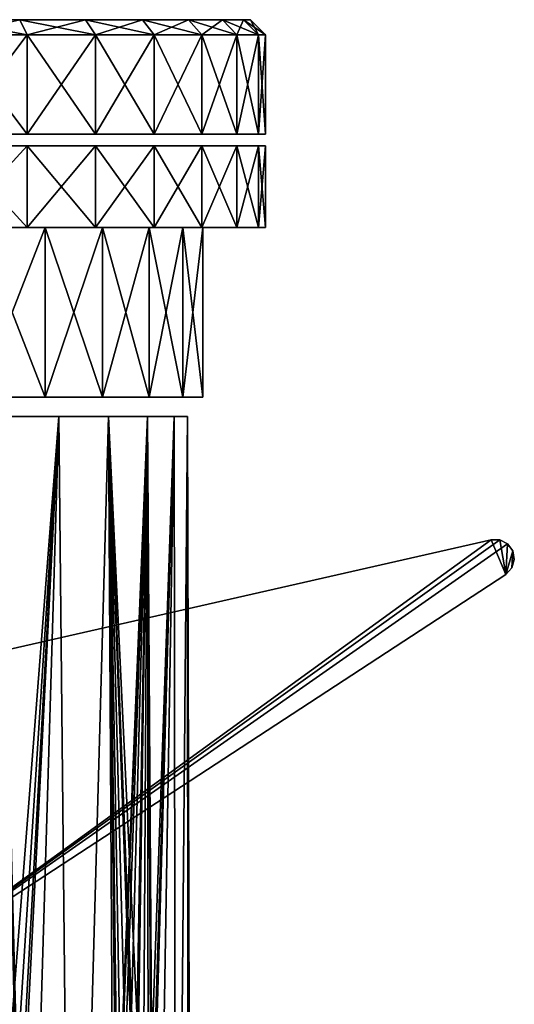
# Model space of a CAD drawing. Header units: millimetres. Extents: x -38 to 38, y -25 to 64.3.
# Tile 18 of 18: x 12.1 to 38, y 12.7 to 64.3. Entities that reach past the tile are written whole.
import ezdxf

# ---------------------------------------------------------------- set-up
doc = ezdxf.new("R2010")
doc.units = ezdxf.units.MM
doc.header["$LTSCALE"] = 41.718519
for name, color, linetype in [('2', 7, 'CONTINUOUS'), ('34', 7, 'CONTINUOUS'), ('35', 7, 'CONTINUOUS'), ('44', 7, 'CONTINUOUS'), ('45', 7, 'CONTINUOUS'), ('47', 7, 'CONTINUOUS'), ('49', 7, 'CONTINUOUS'), ('50', 7, 'CONTINUOUS'), ('51', 7, 'CONTINUOUS'), ('52', 7, 'CONTINUOUS'), ('53', 7, 'CONTINUOUS'), ('54', 7, 'CONTINUOUS'), ('55', 7, 'CONTINUOUS'), ('56', 7, 'CONTINUOUS')]:
    doc.layers.add(name, color=color, linetype=linetype)

msp = doc.modelspace()

# ---------------------------------------------------------------- linework, layer by layer
at = {"layer": '2', "color": 32, "linetype": 'Continuous', "true_color": 0xd1691f}
for points in [[(11.989, 4.238, 17.241), (12.101, 3.55, 17.163), (11.055, 43.5, 17.855), (11.989, 4.238, 17.241)], [(11.055, 43.5, 17.855), (12.101, 3.55, 17.163), (14.148, 43.5, 15.519), (11.055, 43.5, 17.855)], [(14.148, 43.5, -15.519), (11.176, 5.213, -17.779), (11.055, 43.5, -17.855), (14.148, 43.5, -15.519)], [(11.666, 4.822, -17.461), (11.176, 5.213, -17.779), (14.148, 43.5, -15.519), (11.666, 4.822, -17.461)], [(11.989, 4.238, -17.241), (11.666, 4.822, -17.461), (14.148, 43.5, -15.519), (11.989, 4.238, -17.241)], [(12.101, 3.55, -17.163), (11.989, 4.238, -17.241), (14.148, 43.5, -15.519), (12.101, 3.55, -17.163)], [(12.101, 3.55, 17.163), (14.849, -25, 14.849), (14.148, 43.5, 15.519), (12.101, 3.55, 17.163)], [(12.101, -25, -17.163), (12.101, 3.55, -17.163), (14.148, 43.5, -15.519), (12.101, -25, -17.163)], [(14.849, -25, -14.849), (12.101, -25, -17.163), (14.148, 43.5, -15.519), (14.849, -25, -14.849)], [(14.148, 43.5, 15.519), (14.849, -25, 14.849), (16.758, 43.5, 12.655), (14.148, 43.5, 15.519)], [(16.758, 43.5, -12.655), (14.849, -25, -14.849), (14.148, 43.5, -15.519), (16.758, 43.5, -12.655)], [(14.849, -25, 14.849), (17.163, -25, 12.101), (16.758, 43.5, 12.655), (14.849, -25, 14.849)], [(17.163, 3.55, -12.101), (14.849, -25, -14.849), (16.758, 43.5, -12.655), (17.163, 3.55, -12.101)], [(18.236, 5.35, 10.413), (18.568, 5.213, 9.81), (16.758, 43.5, 12.655), (18.236, 5.35, 10.413)], [(16.758, 43.5, 12.655), (18.568, 5.213, 9.81), (18.798, 43.5, 9.36), (16.758, 43.5, 12.655)], [(18.187, 5.35, 10.5), (18.236, 5.35, 10.413), (16.758, 43.5, 12.655), (18.187, 5.35, 10.5)], [(18.136, 5.35, 10.586), (18.187, 5.35, 10.5), (16.758, 43.5, 12.655), (18.136, 5.35, 10.586)], [(17.779, 5.213, 11.176), (18.136, 5.35, 10.586), (16.758, 43.5, 12.655), (17.779, 5.213, 11.176)], [(17.461, 4.822, 11.666), (17.779, 5.213, 11.176), (16.758, 43.5, 12.655), (17.461, 4.822, 11.666)], [(17.241, 4.238, 11.989), (17.461, 4.822, 11.666), (16.758, 43.5, 12.655), (17.241, 4.238, 11.989)], [(17.163, 3.55, 12.101), (17.241, 4.238, 11.989), (16.758, 43.5, 12.655), (17.163, 3.55, 12.101)], [(17.163, -25, 12.101), (17.163, 3.55, 12.101), (16.758, 43.5, 12.655), (17.163, -25, 12.101)], [(18.798, 43.5, -9.36), (17.163, 3.55, -12.101), (16.758, 43.5, -12.655), (18.798, 43.5, -9.36)], [(17.241, 4.238, -11.989), (17.163, 3.55, -12.101), (18.798, 43.5, -9.36), (17.241, 4.238, -11.989)], [(17.461, 4.822, -11.666), (17.241, 4.238, -11.989), (18.798, 43.5, -9.36), (17.461, 4.822, -11.666)], [(17.779, 5.213, -11.176), (17.461, 4.822, -11.666), (18.798, 43.5, -9.36), (17.779, 5.213, -11.176)], [(18.136, 5.35, -10.586), (17.779, 5.213, -11.176), (18.798, 43.5, -9.36), (18.136, 5.35, -10.586)], [(18.187, 5.35, -10.5), (18.136, 5.35, -10.586), (18.798, 43.5, -9.36), (18.187, 5.35, -10.5)], [(18.236, 5.35, -10.413), (18.187, 5.35, -10.5), (18.798, 43.5, -9.36), (18.236, 5.35, -10.413)], [(18.568, 5.213, -9.81), (18.236, 5.35, -10.413), (18.798, 43.5, -9.36), (18.568, 5.213, -9.81)], [(18.568, 5.213, 9.81), (18.834, 4.822, 9.289), (18.798, 43.5, 9.36), (18.568, 5.213, 9.81)], [(18.834, 4.822, -9.289), (18.568, 5.213, -9.81), (18.798, 43.5, -9.36), (18.834, 4.822, -9.289)], [(18.834, 4.822, 9.289), (19.003, 4.238, 8.937), (18.798, 43.5, 9.36), (18.834, 4.822, 9.289)], [(20.198, 43.5, -5.747), (18.834, 4.822, -9.289), (18.798, 43.5, -9.36), (20.198, 43.5, -5.747)], [(19.003, 4.238, 8.937), (19.061, 3.55, 8.813), (18.798, 43.5, 9.36), (19.003, 4.238, 8.937)], [(18.798, 43.5, 9.36), (19.061, 3.55, 8.813), (20.198, 43.5, 5.747), (18.798, 43.5, 9.36)], [(19.003, 4.238, -8.937), (18.834, 4.822, -9.289), (20.198, 43.5, -5.747), (19.003, 4.238, -8.937)], [(19.061, 3.55, -8.813), (19.003, 4.238, -8.937), (20.198, 43.5, -5.747), (19.061, 3.55, -8.813)], [(19.061, -25, -8.813), (19.061, 3.55, -8.813), (20.198, 43.5, -5.747), (19.061, -25, -8.813)], [(19.061, 3.55, 8.813), (20.284, -25, 5.435), (20.198, 43.5, 5.747), (19.061, 3.55, 8.813)], [(20.284, -25, -5.435), (19.061, -25, -8.813), (20.198, 43.5, -5.747), (20.284, -25, -5.435)], [(20.198, 43.5, 5.747), (20.284, -25, 5.435), (20.91, 43.5, 1.938), (20.198, 43.5, 5.747)], [(20.91, 43.5, -1.938), (20.284, -25, -5.435), (20.198, 43.5, -5.747), (20.91, 43.5, -1.938)], [(20.91, 43.5, 1.938), (20.284, -25, 5.435), (20.914, 3.55, 1.898), (20.91, 43.5, 1.938)], [(20.914, 3.55, -1.898), (20.284, -25, -5.435), (20.91, 43.5, -1.938), (20.914, 3.55, -1.898)], [(20.985, 5.213, 0.789), (21, 5.35, 0.1), (20.91, 43.5, 1.938), (20.985, 5.213, 0.789)], [(20.955, 4.822, 1.373), (20.985, 5.213, 0.789), (20.91, 43.5, 1.938), (20.955, 4.822, 1.373)], [(20.926, 4.238, 1.762), (20.955, 4.822, 1.373), (20.91, 43.5, 1.938), (20.926, 4.238, 1.762)], [(20.914, 3.55, 1.898), (20.926, 4.238, 1.762), (20.91, 43.5, 1.938), (20.914, 3.55, 1.898)], [(20.926, 4.238, -1.762), (20.914, 3.55, -1.898), (20.91, 43.5, 1.938), (20.926, 4.238, -1.762)], [(20.91, 43.5, 1.938), (20.914, 3.55, -1.898), (20.91, 43.5, -1.938), (20.91, 43.5, 1.938)], [(20.955, 4.822, -1.373), (20.926, 4.238, -1.762), (20.91, 43.5, 1.938), (20.955, 4.822, -1.373)], [(20.985, 5.213, -0.789), (20.955, 4.822, -1.373), (20.91, 43.5, 1.938), (20.985, 5.213, -0.789)], [(21, 5.35, -0.1), (20.985, 5.213, -0.789), (20.91, 43.5, 1.938), (21, 5.35, -0.1)], [(21, 5.35, 0), (21, 5.35, -0.1), (20.91, 43.5, 1.938), (21, 5.35, 0)], [(21, 5.35, 0.1), (21, 5.35, 0), (20.91, 43.5, 1.938), (21, 5.35, 0.1)]]:
    msp.add_3dface(points, dxfattribs=at)
at = {"layer": '34', "linetype": 'Continuous'}
for points in [[(-1.33, 28.351, 20.5), (36.824, 37.024, 20.5), (4.461, 13.55, 20.5), (-1.33, 28.351, 20.5)], [(36.824, 37.024, 20.5), (37.285, 37.02, 20.5), (4.461, 13.55, 20.5), (36.824, 37.024, 20.5)], [(37.285, 37.02, 20.5), (37.694, 36.811, 20.5), (4.461, 13.55, 20.5), (37.285, 37.02, 20.5)], [(37.694, 36.811, 20.5), (37.593, 35.212, 20.5), (4.461, 13.55, 20.5), (37.694, 36.811, 20.5)], [(37.967, 36.44, 20.5), (37.593, 35.212, 20.5), (37.694, 36.811, 20.5), (37.967, 36.44, 20.5)], [(37.91, 35.546, 20.5), (37.593, 35.212, 20.5), (37.967, 36.44, 20.5), (37.91, 35.546, 20.5)], [(38.044, 35.986, 20.5), (37.91, 35.546, 20.5), (37.967, 36.44, 20.5), (38.044, 35.986, 20.5)]]:
    msp.add_3dface(points, dxfattribs=at)
at = {"layer": '35', "linetype": 'Continuous'}
for points in [[(-1.33, 28.351, 20.8), (4.461, 13.55, 20.8), (36.824, 37.024, 20.8), (-1.33, 28.351, 20.8)], [(4.461, 13.55, 20.8), (37.593, 35.212, 20.8), (36.824, 37.024, 20.8), (4.461, 13.55, 20.8)], [(36.824, 37.024, 20.8), (37.593, 35.212, 20.8), (37.285, 37.02, 20.8), (36.824, 37.024, 20.8)], [(37.285, 37.02, 20.8), (37.593, 35.212, 20.8), (37.694, 36.811, 20.8), (37.285, 37.02, 20.8)], [(37.694, 36.811, 20.8), (37.593, 35.212, 20.8), (37.967, 36.44, 20.8), (37.694, 36.811, 20.8)], [(37.967, 36.44, 20.8), (37.593, 35.212, 20.8), (37.91, 35.546, 20.8), (37.967, 36.44, 20.8)], [(38.044, 35.986, 20.8), (37.967, 36.44, 20.8), (37.91, 35.546, 20.8), (38.044, 35.986, 20.8)]]:
    msp.add_3dface(points, dxfattribs=at)
at = {"layer": '44', "color": 7, "linetype": 'Continuous', "true_color": 0xf5f5f5}
for points in [[(13.436, 53.4, -17.421), (9.949, 44.5, -19.622), (9.949, 53.4, -19.622), (13.436, 53.4, -17.421)], [(13.436, 44.5, -17.421), (9.949, 44.5, -19.622), (13.436, 53.4, -17.421), (13.436, 44.5, -17.421)], [(16.45, 53.4, -14.608), (13.436, 44.5, -17.421), (13.436, 53.4, -17.421), (16.45, 53.4, -14.608)], [(16.45, 44.5, -14.608), (13.436, 44.5, -17.421), (16.45, 53.4, -14.608), (16.45, 44.5, -14.608)], [(18.887, 53.4, -11.281), (16.45, 44.5, -14.608), (16.45, 53.4, -14.608), (18.887, 53.4, -11.281)], [(18.887, 44.5, -11.281), (16.45, 44.5, -14.608), (18.887, 53.4, -11.281), (18.887, 44.5, -11.281)], [(20.661, 44.5, -7.559), (18.887, 44.5, -11.281), (20.661, 53.4, -7.559), (20.661, 44.5, -7.559)], [(20.661, 53.4, -7.559), (18.887, 44.5, -11.281), (18.887, 53.4, -11.281), (20.661, 53.4, -7.559)], [(21.708, 44.5, -3.571), (20.661, 44.5, -7.559), (21.708, 53.4, -3.571), (21.708, 44.5, -3.571)], [(21.708, 53.4, -3.571), (20.661, 44.5, -7.559), (20.661, 53.4, -7.559), (21.708, 53.4, -3.571)]]:
    msp.add_3dface(points, dxfattribs=at)
at = {"layer": '45', "color": 7, "linetype": 'Continuous', "true_color": 0xf5f5f5}
for points in [[(9.949, 53.4, 19.622), (13.436, 44.5, 17.421), (13.436, 53.4, 17.421), (9.949, 53.4, 19.622)], [(9.949, 44.5, 19.622), (13.436, 44.5, 17.421), (9.949, 53.4, 19.622), (9.949, 44.5, 19.622)], [(13.436, 53.4, 17.421), (16.45, 44.5, 14.608), (16.45, 53.4, 14.608), (13.436, 53.4, 17.421)], [(13.436, 44.5, 17.421), (16.45, 44.5, 14.608), (13.436, 53.4, 17.421), (13.436, 44.5, 17.421)], [(16.45, 53.4, 14.608), (18.887, 44.5, 11.281), (18.887, 53.4, 11.281), (16.45, 53.4, 14.608)], [(16.45, 44.5, 14.608), (18.887, 44.5, 11.281), (16.45, 53.4, 14.608), (16.45, 44.5, 14.608)], [(18.887, 53.4, 11.281), (20.661, 44.5, 7.559), (20.661, 53.4, 7.559), (18.887, 53.4, 11.281)], [(18.887, 44.5, 11.281), (20.661, 44.5, 7.559), (18.887, 53.4, 11.281), (18.887, 44.5, 11.281)], [(21.708, 44.5, 3.571), (21.708, 53.4, 3.571), (20.661, 53.4, 7.559), (21.708, 44.5, 3.571)], [(20.661, 44.5, 7.559), (21.708, 44.5, 3.571), (20.661, 53.4, 7.559), (20.661, 44.5, 7.559)]]:
    msp.add_3dface(points, dxfattribs=at)
at = {"layer": '47', "color": 7, "linetype": 'Continuous', "true_color": 0xf5f5f5}
for points in [[(8.551, 57.7, 23.492), (12.5, 53.4, 21.651), (12.5, 57.7, 21.651), (8.551, 57.7, 23.492)], [(8.551, 53.4, 23.492), (12.5, 53.4, 21.651), (8.551, 57.7, 23.492), (8.551, 53.4, 23.492)], [(12.5, 57.7, -21.651), (8.551, 53.4, -23.492), (8.551, 57.7, -23.492), (12.5, 57.7, -21.651)], [(12.5, 53.4, -21.651), (8.551, 53.4, -23.492), (12.5, 57.7, -21.651), (12.5, 53.4, -21.651)], [(12.5, 57.7, 21.651), (16.07, 53.4, 19.151), (16.07, 57.7, 19.151), (12.5, 57.7, 21.651)], [(12.5, 53.4, 21.651), (16.07, 53.4, 19.151), (12.5, 57.7, 21.651), (12.5, 53.4, 21.651)], [(16.07, 53.4, -19.151), (12.5, 53.4, -21.651), (16.07, 57.7, -19.151), (16.07, 53.4, -19.151)], [(16.07, 57.7, -19.151), (12.5, 53.4, -21.651), (12.5, 57.7, -21.651), (16.07, 57.7, -19.151)], [(16.07, 57.7, 19.151), (19.151, 53.4, 16.07), (19.151, 57.7, 16.07), (16.07, 57.7, 19.151)], [(16.07, 53.4, 19.151), (19.151, 53.4, 16.07), (16.07, 57.7, 19.151), (16.07, 53.4, 19.151)], [(19.151, 53.4, -16.07), (16.07, 53.4, -19.151), (19.151, 57.7, -16.07), (19.151, 53.4, -16.07)], [(19.151, 57.7, -16.07), (16.07, 53.4, -19.151), (16.07, 57.7, -19.151), (19.151, 57.7, -16.07)], [(19.151, 57.7, 16.07), (21.651, 53.4, 12.5), (21.651, 57.7, 12.5), (19.151, 57.7, 16.07)], [(19.151, 53.4, 16.07), (21.651, 53.4, 12.5), (19.151, 57.7, 16.07), (19.151, 53.4, 16.07)], [(21.651, 57.7, -12.5), (19.151, 53.4, -16.07), (19.151, 57.7, -16.07), (21.651, 57.7, -12.5)], [(21.651, 53.4, -12.5), (19.151, 53.4, -16.07), (21.651, 57.7, -12.5), (21.651, 53.4, -12.5)], [(21.651, 53.4, 12.5), (23.492, 53.4, 8.55), (21.651, 57.7, 12.5), (21.651, 53.4, 12.5)], [(21.651, 57.7, 12.5), (23.492, 53.4, 8.55), (23.492, 57.7, 8.551), (21.651, 57.7, 12.5)], [(23.492, 53.4, -8.55), (21.651, 53.4, -12.5), (23.492, 57.7, -8.551), (23.492, 53.4, -8.55)], [(23.492, 57.7, -8.551), (21.651, 53.4, -12.5), (21.651, 57.7, -12.5), (23.492, 57.7, -8.551)], [(23.492, 57.7, 8.551), (24.62, 53.4, 4.341), (24.62, 57.7, 4.341), (23.492, 57.7, 8.551)], [(23.492, 53.4, 8.55), (24.62, 53.4, 4.341), (23.492, 57.7, 8.551), (23.492, 53.4, 8.55)], [(24.62, 57.7, -4.341), (23.492, 53.4, -8.55), (23.492, 57.7, -8.551), (24.62, 57.7, -4.341)], [(24.62, 53.4, -4.341), (23.492, 53.4, -8.55), (24.62, 57.7, -4.341), (24.62, 53.4, -4.341)], [(24.62, 57.7, 4.341), (25, 53.4), (25, 57.7), (24.62, 57.7, 4.341)], [(24.62, 53.4, 4.341), (25, 53.4), (24.62, 57.7, 4.341), (24.62, 53.4, 4.341)], [(25, 57.7), (24.62, 53.4, -4.341), (24.62, 57.7, -4.341), (25, 57.7)], [(25, 53.4), (24.62, 53.4, -4.341), (25, 57.7), (25, 53.4)]]:
    msp.add_3dface(points, dxfattribs=at)
at = {"layer": '49', "color": 7, "linetype": 'Continuous', "true_color": 0xf5f5f5}
for points in [[(21.708, 44.5, -3.571), (21.708, 53.4, -3.571), (21.708, 44.5, 3.571), (21.708, 44.5, -3.571)], [(21.708, 53.4, -3.571), (21.708, 53.4, 3.571), (21.708, 44.5, 3.571), (21.708, 53.4, -3.571)]]:
    msp.add_3dface(points, dxfattribs=at)
at = {"layer": '50', "color": 7, "linetype": 'Continuous', "true_color": 0xf5f5f5}
for points in [[(8.551, 53.4, -23.492), (12.5, 53.4, -21.651), (8.551, 53.4, 23.492), (8.551, 53.4, -23.492)], [(12.5, 53.4, -21.651), (12.5, 53.4, 21.651), (8.551, 53.4, 23.492), (12.5, 53.4, -21.651)], [(16.07, 53.4, -19.151), (16.07, 53.4, 19.151), (12.5, 53.4, 21.651), (16.07, 53.4, -19.151)], [(12.5, 53.4, -21.651), (16.07, 53.4, -19.151), (12.5, 53.4, 21.651), (12.5, 53.4, -21.651)], [(19.151, 53.4, -16.07), (19.151, 53.4, 16.07), (16.07, 53.4, 19.151), (19.151, 53.4, -16.07)], [(16.07, 53.4, -19.151), (19.151, 53.4, -16.07), (16.07, 53.4, 19.151), (16.07, 53.4, -19.151)], [(19.151, 53.4, -16.07), (21.651, 53.4, -12.5), (19.151, 53.4, 16.07), (19.151, 53.4, -16.07)], [(21.651, 53.4, -12.5), (21.651, 53.4, 12.5), (19.151, 53.4, 16.07), (21.651, 53.4, -12.5)], [(23.492, 53.4, -8.55), (23.492, 53.4, 8.55), (21.651, 53.4, 12.5), (23.492, 53.4, -8.55)], [(21.651, 53.4, -12.5), (23.492, 53.4, -8.55), (21.651, 53.4, 12.5), (21.651, 53.4, -12.5)], [(23.492, 53.4, -8.55), (24.62, 53.4, -4.341), (23.492, 53.4, 8.55), (23.492, 53.4, -8.55)], [(24.62, 53.4, -4.341), (24.62, 53.4, 4.341), (23.492, 53.4, 8.55), (24.62, 53.4, -4.341)], [(24.62, 53.4, -4.341), (25, 53.4), (24.62, 53.4, 4.341), (24.62, 53.4, -4.341)]]:
    msp.add_3dface(points, dxfattribs=at)
at = {"layer": '51', "color": 7, "linetype": 'Continuous', "true_color": 0xf5f5f5}
for points in [[(21.708, 44.5, 3.571), (20.661, 44.5, 7.559), (-21.708, 44.5, 3.571), (21.708, 44.5, 3.571)], [(20.661, 44.5, 7.559), (-20.661, 44.5, 7.559), (-21.708, 44.5, 3.571), (20.661, 44.5, 7.559)], [(-21.708, 44.5, -3.571), (-20.661, 44.5, -7.559), (21.708, 44.5, -3.571), (-21.708, 44.5, -3.571)], [(-21.708, 44.5, -3.571), (21.708, 44.5, -3.571), (21.708, 44.5, 3.571), (-21.708, 44.5, -3.571)], [(-21.708, 44.5, -3.571), (21.708, 44.5, 3.571), (-21.708, 44.5, 3.571), (-21.708, 44.5, -3.571)], [(20.661, 44.5, 7.559), (18.887, 44.5, 11.281), (-20.661, 44.5, 7.559), (20.661, 44.5, 7.559)], [(18.887, 44.5, 11.281), (-18.887, 44.5, 11.281), (-20.661, 44.5, 7.559), (18.887, 44.5, 11.281)], [(-20.661, 44.5, -7.559), (-18.887, 44.5, -11.281), (20.661, 44.5, -7.559), (-20.661, 44.5, -7.559)], [(-20.661, 44.5, -7.559), (20.661, 44.5, -7.559), (21.708, 44.5, -3.571), (-20.661, 44.5, -7.559)], [(16.45, 44.5, 14.608), (-16.45, 44.5, 14.608), (-18.887, 44.5, 11.281), (16.45, 44.5, 14.608)], [(18.887, 44.5, 11.281), (16.45, 44.5, 14.608), (-18.887, 44.5, 11.281), (18.887, 44.5, 11.281)], [(-18.887, 44.5, -11.281), (-16.45, 44.5, -14.608), (18.887, 44.5, -11.281), (-18.887, 44.5, -11.281)], [(-18.887, 44.5, -11.281), (18.887, 44.5, -11.281), (20.661, 44.5, -7.559), (-18.887, 44.5, -11.281)], [(13.436, 44.5, 17.421), (-13.436, 44.5, 17.421), (-16.45, 44.5, 14.608), (13.436, 44.5, 17.421)], [(16.45, 44.5, 14.608), (13.436, 44.5, 17.421), (-16.45, 44.5, 14.608), (16.45, 44.5, 14.608)], [(-16.45, 44.5, -14.608), (-13.436, 44.5, -17.421), (16.45, 44.5, -14.608), (-16.45, 44.5, -14.608)], [(-16.45, 44.5, -14.608), (16.45, 44.5, -14.608), (18.887, 44.5, -11.281), (-16.45, 44.5, -14.608)], [(13.436, 44.5, 17.421), (9.949, 44.5, 19.622), (-13.436, 44.5, 17.421), (13.436, 44.5, 17.421)], [(-13.436, 44.5, -17.421), (13.436, 44.5, -17.421), (16.45, 44.5, -14.608), (-13.436, 44.5, -17.421)], [(-13.436, 44.5, -17.421), (-9.949, 44.5, -19.622), (13.436, 44.5, -17.421), (-13.436, 44.5, -17.421)], [(-9.949, 44.5, -19.622), (9.949, 44.5, -19.622), (13.436, 44.5, -17.421), (-9.949, 44.5, -19.622)]]:
    msp.add_3dface(points, dxfattribs=at)
at = {"layer": '52', "color": 7, "linetype": 'Continuous'}
for points in [[(-23.832, 64.31, -4.202), (-24.2, 64.31), (23.832, 64.31, -4.202), (-23.832, 64.31, -4.202)], [(-24.2, 64.31), (24.2, 64.31), (23.832, 64.31, -4.202), (-24.2, 64.31)], [(-23.832, 64.31, 4.202), (24.2, 64.31), (-24.2, 64.31), (-23.832, 64.31, 4.202)], [(-22.741, 64.31, 8.277), (23.832, 64.31, 4.202), (-23.832, 64.31, 4.202), (-22.741, 64.31, 8.277)], [(22.741, 64.31, -8.277), (-23.832, 64.31, -4.202), (23.832, 64.31, -4.202), (22.741, 64.31, -8.277)], [(23.832, 64.31, 4.202), (24.2, 64.31), (-23.832, 64.31, 4.202), (23.832, 64.31, 4.202)], [(-22.741, 64.31, -8.277), (-23.832, 64.31, -4.202), (22.741, 64.31, -8.277), (-22.741, 64.31, -8.277)], [(-20.958, 64.31, -12.1), (-22.741, 64.31, -8.277), (20.958, 64.31, -12.1), (-20.958, 64.31, -12.1)], [(22.741, 64.31, 8.277), (23.832, 64.31, 4.202), (-22.741, 64.31, 8.277), (22.741, 64.31, 8.277)], [(20.958, 64.31, -12.1), (-22.741, 64.31, -8.277), (22.741, 64.31, -8.277), (20.958, 64.31, -12.1)], [(-20.958, 64.31, 12.1), (22.741, 64.31, 8.277), (-22.741, 64.31, 8.277), (-20.958, 64.31, 12.1)], [(-18.538, 64.31, -15.555), (-20.958, 64.31, -12.1), (18.538, 64.31, -15.555), (-18.538, 64.31, -15.555)], [(20.958, 64.31, 12.1), (22.741, 64.31, 8.277), (-20.958, 64.31, 12.1), (20.958, 64.31, 12.1)], [(18.538, 64.31, -15.555), (-20.958, 64.31, -12.1), (20.958, 64.31, -12.1), (18.538, 64.31, -15.555)], [(-18.538, 64.31, 15.555), (20.958, 64.31, 12.1), (-20.958, 64.31, 12.1), (-18.538, 64.31, 15.555)], [(15.555, 64.31, -18.538), (-18.538, 64.31, -15.555), (18.538, 64.31, -15.555), (15.555, 64.31, -18.538)], [(-15.555, 64.31, 18.538), (18.538, 64.31, 15.555), (-18.538, 64.31, 15.555), (-15.555, 64.31, 18.538)], [(-15.555, 64.31, -18.538), (-18.538, 64.31, -15.555), (15.555, 64.31, -18.538), (-15.555, 64.31, -18.538)], [(18.538, 64.31, 15.555), (20.958, 64.31, 12.1), (-18.538, 64.31, 15.555), (18.538, 64.31, 15.555)], [(-12.1, 64.31, 20.958), (15.555, 64.31, 18.538), (-15.555, 64.31, 18.538), (-12.1, 64.31, 20.958)], [(15.555, 64.31, 18.538), (18.538, 64.31, 15.555), (-15.555, 64.31, 18.538), (15.555, 64.31, 18.538)], [(12.1, 64.31, -20.958), (-15.555, 64.31, -18.538), (15.555, 64.31, -18.538), (12.1, 64.31, -20.958)], [(-8.277, 64.31, 22.741), (12.1, 64.31, 20.958), (-12.1, 64.31, 20.958), (-8.277, 64.31, 22.741)], [(12.1, 64.31, 20.958), (15.555, 64.31, 18.538), (-12.1, 64.31, 20.958), (12.1, 64.31, 20.958)], [(8.277, 64.31, 22.741), (12.1, 64.31, 20.958), (-8.277, 64.31, 22.741), (8.277, 64.31, 22.741)]]:
    msp.add_3dface(points, dxfattribs=at)
at = {"layer": '53', "color": 7, "linetype": 'Continuous'}
for points in [[(12.5, 63.51, -21.651), (8.551, 58.3, -23.492), (8.551, 63.51, -23.492), (12.5, 63.51, -21.651)], [(12.5, 58.3, -21.651), (8.551, 58.3, -23.492), (12.5, 63.51, -21.651), (12.5, 58.3, -21.651)], [(16.07, 63.51, -19.151), (12.5, 58.3, -21.651), (12.5, 63.51, -21.651), (16.07, 63.51, -19.151)], [(16.07, 58.3, -19.151), (12.5, 58.3, -21.651), (16.07, 63.51, -19.151), (16.07, 58.3, -19.151)], [(19.151, 63.51, -16.07), (16.07, 58.3, -19.151), (16.07, 63.51, -19.151), (19.151, 63.51, -16.07)], [(19.151, 58.3, -16.07), (16.07, 58.3, -19.151), (19.151, 63.51, -16.07), (19.151, 58.3, -16.07)], [(21.651, 63.51, -12.5), (19.151, 58.3, -16.07), (19.151, 63.51, -16.07), (21.651, 63.51, -12.5)], [(21.651, 58.3, -12.5), (19.151, 58.3, -16.07), (21.651, 63.51, -12.5), (21.651, 58.3, -12.5)], [(23.492, 63.51, -8.551), (21.651, 58.3, -12.5), (21.651, 63.51, -12.5), (23.492, 63.51, -8.551)], [(23.492, 58.3, -8.551), (21.651, 58.3, -12.5), (23.492, 63.51, -8.551), (23.492, 58.3, -8.551)], [(24.62, 63.51, -4.341), (23.492, 58.3, -8.551), (23.492, 63.51, -8.551), (24.62, 63.51, -4.341)], [(24.62, 58.3, -4.341), (23.492, 58.3, -8.551), (24.62, 63.51, -4.341), (24.62, 58.3, -4.341)], [(25, 63.51), (24.62, 58.3, -4.341), (24.62, 63.51, -4.341), (25, 63.51)], [(25, 58.31), (24.62, 58.3, -4.341), (25, 63.51), (25, 58.31)], [(8.551, 58.3, 23.492), (12.5, 58.3, 21.651), (8.551, 58.31, 23.492), (8.551, 58.3, 23.492)], [(8.551, 58.31, 23.492), (12.5, 58.3, 21.651), (12.5, 58.31, 21.651), (8.551, 58.31, 23.492)], [(12.5, 58.3, 21.651), (16.07, 58.3, 19.151), (12.5, 58.31, 21.651), (12.5, 58.3, 21.651)], [(12.5, 58.31, 21.651), (16.07, 58.3, 19.151), (16.07, 58.31, 19.151), (12.5, 58.31, 21.651)], [(16.07, 58.3, 19.151), (19.151, 58.3, 16.07), (16.07, 58.31, 19.151), (16.07, 58.3, 19.151)], [(16.07, 58.31, 19.151), (19.151, 58.3, 16.07), (19.151, 58.31, 16.07), (16.07, 58.31, 19.151)], [(19.151, 58.3, 16.07), (21.651, 58.3, 12.5), (19.151, 58.31, 16.07), (19.151, 58.3, 16.07)], [(19.151, 58.31, 16.07), (21.651, 58.3, 12.5), (21.651, 58.31, 12.5), (19.151, 58.31, 16.07)], [(21.651, 58.3, 12.5), (23.492, 58.3, 8.551), (21.651, 58.31, 12.5), (21.651, 58.3, 12.5)], [(21.651, 58.31, 12.5), (23.492, 58.3, 8.551), (23.492, 58.31, 8.55), (21.651, 58.31, 12.5)], [(23.492, 58.31, 8.55), (24.62, 58.3, 4.341), (24.62, 58.31, 4.341), (23.492, 58.31, 8.55)], [(23.492, 58.3, 8.551), (24.62, 58.3, 4.341), (23.492, 58.31, 8.55), (23.492, 58.3, 8.551)], [(24.62, 58.31, 4.341), (25, 58.3), (25, 58.31), (24.62, 58.31, 4.341)], [(24.62, 58.3, 4.341), (25, 58.3), (24.62, 58.31, 4.341), (24.62, 58.3, 4.341)], [(25, 58.3), (24.62, 58.3, -4.341), (25, 58.31), (25, 58.3)]]:
    msp.add_3dface(points, dxfattribs=at)
at = {"layer": '54', "color": 7, "linetype": 'Continuous'}
for points in [[(8.551, 58.31, 23.492), (12.5, 58.31, 21.651), (8.551, 63.51, 23.492), (8.551, 58.31, 23.492)], [(8.551, 63.51, 23.492), (12.5, 58.31, 21.651), (12.5, 63.51, 21.651), (8.551, 63.51, 23.492)], [(12.5, 58.31, 21.651), (16.07, 58.31, 19.151), (12.5, 63.51, 21.651), (12.5, 58.31, 21.651)], [(12.5, 63.51, 21.651), (16.07, 58.31, 19.151), (16.07, 63.51, 19.151), (12.5, 63.51, 21.651)], [(16.07, 58.31, 19.151), (19.151, 58.31, 16.07), (16.07, 63.51, 19.151), (16.07, 58.31, 19.151)], [(16.07, 63.51, 19.151), (19.151, 58.31, 16.07), (19.151, 63.51, 16.07), (16.07, 63.51, 19.151)], [(19.151, 58.31, 16.07), (21.651, 58.31, 12.5), (19.151, 63.51, 16.07), (19.151, 58.31, 16.07)], [(19.151, 63.51, 16.07), (21.651, 58.31, 12.5), (21.651, 63.51, 12.5), (19.151, 63.51, 16.07)], [(21.651, 63.51, 12.5), (23.492, 58.31, 8.55), (23.492, 63.51, 8.551), (21.651, 63.51, 12.5)], [(21.651, 58.31, 12.5), (23.492, 58.31, 8.55), (21.651, 63.51, 12.5), (21.651, 58.31, 12.5)], [(23.492, 63.51, 8.551), (24.62, 58.31, 4.341), (24.62, 63.51, 4.341), (23.492, 63.51, 8.551)], [(23.492, 58.31, 8.55), (24.62, 58.31, 4.341), (23.492, 63.51, 8.551), (23.492, 58.31, 8.55)], [(24.62, 58.31, 4.341), (25, 58.31), (24.62, 63.51, 4.341), (24.62, 58.31, 4.341)], [(25, 58.31), (25, 63.51), (24.62, 63.51, 4.341), (25, 58.31)]]:
    msp.add_3dface(points, dxfattribs=at)
at = {"layer": '55', "color": 7, "linetype": 'Continuous'}
for points in [[(12.1, 64.31, 20.958), (8.277, 64.31, 22.741), (12.5, 63.51, 21.651), (12.1, 64.31, 20.958)], [(8.277, 64.31, 22.741), (8.551, 63.51, 23.492), (12.5, 63.51, 21.651), (8.277, 64.31, 22.741)], [(15.555, 64.31, 18.538), (12.1, 64.31, 20.958), (16.07, 63.51, 19.151), (15.555, 64.31, 18.538)], [(12.1, 64.31, 20.958), (12.5, 63.51, 21.651), (16.07, 63.51, 19.151), (12.1, 64.31, 20.958)], [(18.538, 64.31, 15.555), (15.555, 64.31, 18.538), (19.151, 63.51, 16.07), (18.538, 64.31, 15.555)], [(15.555, 64.31, 18.538), (16.07, 63.51, 19.151), (19.151, 63.51, 16.07), (15.555, 64.31, 18.538)], [(20.958, 64.31, 12.1), (18.538, 64.31, 15.555), (21.651, 63.51, 12.5), (20.958, 64.31, 12.1)], [(18.538, 64.31, 15.555), (19.151, 63.51, 16.07), (21.651, 63.51, 12.5), (18.538, 64.31, 15.555)], [(22.741, 64.31, 8.277), (20.958, 64.31, 12.1), (23.492, 63.51, 8.551), (22.741, 64.31, 8.277)], [(20.958, 64.31, 12.1), (21.651, 63.51, 12.5), (23.492, 63.51, 8.551), (20.958, 64.31, 12.1)], [(23.832, 64.31, 4.202), (22.741, 64.31, 8.277), (24.62, 63.51, 4.341), (23.832, 64.31, 4.202)], [(22.741, 64.31, 8.277), (23.492, 63.51, 8.551), (24.62, 63.51, 4.341), (22.741, 64.31, 8.277)], [(24.2, 64.31), (23.832, 64.31, 4.202), (25, 63.51), (24.2, 64.31)], [(25, 63.51), (23.832, 64.31, 4.202), (24.62, 63.51, 4.341), (25, 63.51)]]:
    msp.add_3dface(points, dxfattribs=at)
at = {"layer": '56', "color": 7, "linetype": 'Continuous'}
for points in [[(12.1, 64.31, -20.958), (12.5, 63.51, -21.651), (8.551, 63.51, -23.492), (12.1, 64.31, -20.958)], [(12.1, 64.31, -20.958), (15.555, 64.31, -18.538), (12.5, 63.51, -21.651), (12.1, 64.31, -20.958)], [(15.555, 64.31, -18.538), (16.07, 63.51, -19.151), (12.5, 63.51, -21.651), (15.555, 64.31, -18.538)], [(15.555, 64.31, -18.538), (18.538, 64.31, -15.555), (16.07, 63.51, -19.151), (15.555, 64.31, -18.538)], [(18.538, 64.31, -15.555), (19.151, 63.51, -16.07), (16.07, 63.51, -19.151), (18.538, 64.31, -15.555)], [(18.538, 64.31, -15.555), (20.958, 64.31, -12.1), (19.151, 63.51, -16.07), (18.538, 64.31, -15.555)], [(20.958, 64.31, -12.1), (21.651, 63.51, -12.5), (19.151, 63.51, -16.07), (20.958, 64.31, -12.1)], [(20.958, 64.31, -12.1), (22.741, 64.31, -8.277), (21.651, 63.51, -12.5), (20.958, 64.31, -12.1)], [(22.741, 64.31, -8.277), (23.492, 63.51, -8.551), (21.651, 63.51, -12.5), (22.741, 64.31, -8.277)], [(22.741, 64.31, -8.277), (23.832, 64.31, -4.202), (23.492, 63.51, -8.551), (22.741, 64.31, -8.277)], [(23.832, 64.31, -4.202), (24.62, 63.51, -4.341), (23.492, 63.51, -8.551), (23.832, 64.31, -4.202)], [(23.832, 64.31, -4.202), (24.2, 64.31), (24.62, 63.51, -4.341), (23.832, 64.31, -4.202)], [(24.2, 64.31), (25, 63.51), (24.62, 63.51, -4.341), (24.2, 64.31)]]:
    msp.add_3dface(points, dxfattribs=at)

doc.saveas('drawing.dxf')
